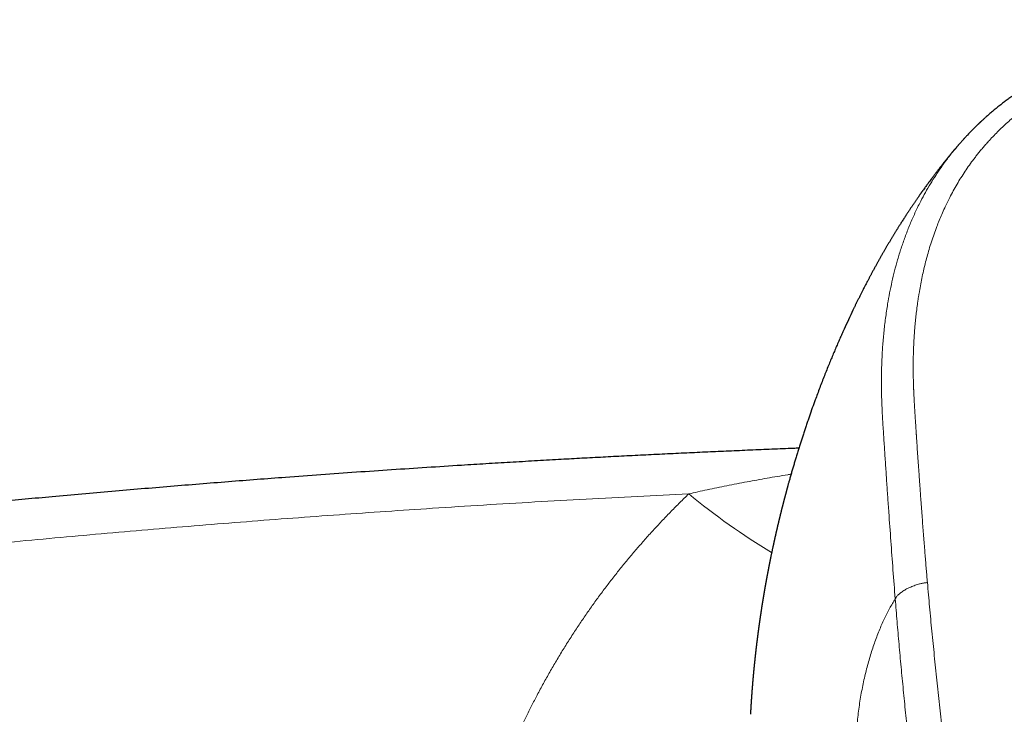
# Model space of a CAD drawing. Header units: millimetres. Extents: x 8 to 755, y 12 to 435.
# Tile 25 of 53: x 337 to 378, y 406 to 435. Entities that reach past the tile are written whole.
import ezdxf

# ---------------------------------------------------------------- set-up
doc = ezdxf.new("R2010")
doc.units = ezdxf.units.MM

msp = doc.modelspace()

# ---------------------------------------------------------------- linework, layer by layer
at = {"color": 7, "linetype": 'Continuous', "lineweight": 30}
msp.add_line((375.837, 429.809), (375.818, 429.786), dxfattribs=at)
at = {"color": 252, "linetype": 'Continuous', "lineweight": 0}
msp.add_arc((383.454, 438.313), 29.69, 230.681, 238.7965, dxfattribs=at)
at = {"color": 7, "linetype": 'Continuous', "lineweight": 30}
for points, knots in [([(392, 434.945), (391.951, 434.945), (391.775, 434.945), (391.472, 434.943), (391.095, 434.94), (390.725, 434.933), (390.364, 434.925), (390.011, 434.915), (389.668, 434.902), (389.331, 434.888), (388.98, 434.871), (388.616, 434.851), (388.238, 434.827), (387.869, 434.8), (387.507, 434.772), (387.153, 434.742), (386.806, 434.709), (386.468, 434.673), (386.137, 434.635), (385.815, 434.594), (385.501, 434.55), (385.195, 434.504), (384.903, 434.455), (384.625, 434.406), (384.36, 434.355), (384.103, 434.303), (383.854, 434.249), (383.611, 434.194), (383.375, 434.137), (383.145, 434.078), (382.924, 434.02), (382.713, 433.961), (382.511, 433.903), (382.318, 433.844), (382.129, 433.785), (381.944, 433.725), (381.764, 433.664), (381.594, 433.605), (381.436, 433.548), (381.289, 433.494), (381.156, 433.443), (381.034, 433.395), (380.921, 433.35), (380.818, 433.308), (380.723, 433.269), (380.641, 433.234), (380.57, 433.204), (380.51, 433.178), (380.457, 433.154), (380.41, 433.133), (380.369, 433.115), (380.333, 433.099), (380.287, 433.078), (380.229, 433.052), (380.175, 433.027), (380.139, 433.01), (380.121, 433.002), (380.106, 432.994), (380.087, 432.985), (380.06, 432.972), (380.023, 432.955), (379.976, 432.932), (379.92, 432.905), (379.856, 432.874), (379.788, 432.84), (379.72, 432.806), (379.651, 432.771), (379.58, 432.734), (379.508, 432.696), (379.392, 432.634), (379.234, 432.548), (379.039, 432.437), (378.86, 432.332), (378.696, 432.232), (378.546, 432.137), (378.403, 432.045), (378.265, 431.953), (378.129, 431.86), (377.989, 431.762), (377.845, 431.658), (377.696, 431.547), (377.545, 431.431), (377.39, 431.309), (377.264, 431.205), (377.165, 431.122), (377.095, 431.063), (377.028, 431.004), (376.965, 430.949), (376.909, 430.899), (376.859, 430.854), (376.815, 430.814), (376.776, 430.779), (376.746, 430.751), (376.723, 430.729), (376.706, 430.713), (376.691, 430.7), (376.68, 430.689), (376.668, 430.678), (376.653, 430.663), (376.632, 430.644), (376.603, 430.616), (376.566, 430.58), (376.52, 430.535), (376.469, 430.485), (376.415, 430.431), (376.314, 430.329), (376.221, 430.232), (376.136, 430.142), (376.104, 430.107), (376.075, 430.076), (376.05, 430.048), (376.029, 430.025), (376.009, 430.004), (375.989, 429.981), (375.967, 429.957), (375.944, 429.931), (375.919, 429.902), (375.887, 429.867), (375.86, 429.835), (375.842, 429.815), (375.837, 429.809)], [0, 0, 0, 0, 0.008118, 0.029448, 0.050422, 0.07102, 0.091223, 0.110679, 0.129766, 0.1485, 0.166896, 0.188371, 0.209402, 0.230005, 0.250194, 0.269971, 0.289334, 0.30828, 0.326806, 0.344912, 0.362595, 0.379854, 0.396688, 0.412168, 0.427254, 0.441932, 0.456189, 0.470015, 0.483834, 0.497174, 0.510028, 0.52239, 0.534255, 0.545622, 0.556492, 0.56788, 0.578674, 0.588877, 0.598489, 0.607512, 0.615512, 0.622983, 0.629922, 0.636329, 0.642202, 0.647539, 0.651686, 0.655435, 0.658787, 0.661739, 0.664292, 0.666469, 0.668598, 0.672924, 0.677452, 0.678881, 0.679911, 0.680721, 0.681909, 0.683497, 0.685923, 0.688923, 0.692497, 0.696645, 0.701368, 0.705483, 0.709954, 0.714701, 0.719424, 0.724092, 0.737659, 0.750734, 0.763314, 0.774124, 0.784535, 0.794544, 0.804155, 0.813834, 0.82389, 0.834516, 0.845534, 0.856947, 0.868759, 0.880974, 0.886477, 0.89206, 0.897582, 0.902656, 0.907261, 0.911325, 0.914936, 0.918092, 0.920794, 0.922463, 0.923895, 0.925088, 0.926042, 0.926815, 0.928022, 0.929817, 0.93203, 0.93534, 0.93924, 0.94373, 0.948479, 0.953208, 0.969884, 0.973104, 0.976048, 0.978651, 0.98091, 0.982827, 0.984425, 0.986243, 0.988504, 0.990296, 0.99258, 0.995359, 0.998635, 1, 1, 1, 1]), ([(375.816, 429.788), (375.812, 429.783), (375.8, 429.769), (375.782, 429.748), (375.762, 429.725), (375.741, 429.7), (375.716, 429.671), (375.689, 429.639), (375.664, 429.609), (375.638, 429.579), (375.612, 429.548), (375.584, 429.515), (375.557, 429.481), (375.531, 429.451), (375.507, 429.422), (375.484, 429.394), (375.464, 429.369), (375.446, 429.348), (375.43, 429.329), (375.414, 429.309), (375.395, 429.286), (375.375, 429.262), (375.354, 429.236), (375.334, 429.211), (375.315, 429.188), (375.295, 429.163), (375.273, 429.136), (375.248, 429.104), (375.222, 429.072), (375.196, 429.039), (375.168, 429.004), (375.138, 428.966), (375.108, 428.928), (375.08, 428.893), (375.055, 428.861), (375.031, 428.83), (375.007, 428.799), (374.983, 428.769), (374.958, 428.736), (374.929, 428.699), (374.897, 428.657), (374.864, 428.613), (374.833, 428.573), (374.803, 428.534), (374.775, 428.497), (374.747, 428.46), (374.72, 428.423), (374.684, 428.375), (374.638, 428.314), (374.588, 428.246), (374.539, 428.18), (374.495, 428.119), (374.448, 428.055), (374.398, 427.986), (374.356, 427.927), (374.324, 427.882), (374.304, 427.854), (374.285, 427.827), (374.265, 427.8), (374.246, 427.772), (374.226, 427.743), (374.206, 427.715), (374.185, 427.686), (374.163, 427.654), (374.14, 427.62), (374.114, 427.584), (374.086, 427.544), (374.058, 427.502), (374.03, 427.461), (374.002, 427.421), (373.975, 427.381), (373.947, 427.34), (373.92, 427.301), (373.894, 427.262), (373.866, 427.221), (373.836, 427.176), (373.804, 427.128), (373.772, 427.08), (373.743, 427.036), (373.717, 426.996), (373.69, 426.956), (373.663, 426.915), (373.633, 426.868), (373.598, 426.815), (373.559, 426.755), (373.517, 426.69), (373.474, 426.622), (373.433, 426.558), (373.395, 426.498), (373.357, 426.438), (373.324, 426.385), (373.297, 426.341), (373.275, 426.307), (373.255, 426.273), (373.233, 426.238), (373.21, 426.201), (373.183, 426.158), (373.155, 426.111), (373.125, 426.062), (373.097, 426.016), (373.07, 425.971), (373.042, 425.926), (373.013, 425.878), (372.984, 425.829), (372.955, 425.78), (372.926, 425.731), (372.897, 425.683), (372.869, 425.636), (372.841, 425.589), (372.812, 425.539), (372.783, 425.489), (372.753, 425.438), (372.724, 425.388), (372.697, 425.34), (372.671, 425.296), (372.646, 425.251), (372.619, 425.203), (372.59, 425.154), (372.562, 425.103), (372.533, 425.052), (372.505, 425.002), (372.478, 424.953), (372.451, 424.906), (372.424, 424.856), (372.393, 424.801), (372.361, 424.742), (372.328, 424.683), (372.296, 424.623), (372.263, 424.563), (372.233, 424.507), (372.206, 424.457), (372.182, 424.412), (372.159, 424.369), (372.135, 424.324), (372.11, 424.278), (372.086, 424.231), (372.058, 424.178), (372.027, 424.12), (371.993, 424.055), (371.959, 423.99), (371.92, 423.914), (371.873, 423.823), (371.817, 423.713), (371.759, 423.598), (371.7, 423.482), (371.652, 423.385), (371.614, 423.308), (371.586, 423.25), (371.559, 423.195), (371.533, 423.142), (371.509, 423.092), (371.484, 423.042), (371.459, 422.989), (371.379, 422.824), (371.247, 422.544), (371.095, 422.214), (370.977, 421.951), (370.888, 421.751), (370.8, 421.549), (370.71, 421.34), (370.621, 421.131), (370.534, 420.922), (370.443, 420.702), (370.35, 420.47), (370.253, 420.226), (370.156, 419.979), (370.061, 419.73), (369.966, 419.479), (369.864, 419.201), (369.754, 418.896), (369.665, 418.644), (369.606, 418.473), (369.575, 418.385), (369.545, 418.297), (369.515, 418.208), (369.485, 418.119), (369.446, 418.004), (369.399, 417.862), (369.344, 417.692), (369.289, 417.523), (369.235, 417.353), (369.18, 417.18), (369.126, 417.003), (369.072, 416.828), (369.021, 416.658), (368.972, 416.493), (368.923, 416.327), (368.876, 416.161), (368.829, 415.998), (368.794, 415.873), (368.769, 415.784), (368.754, 415.73), (368.741, 415.683), (368.731, 415.644), (368.721, 415.609), (368.712, 415.577), (368.705, 415.551), (368.7, 415.53), (368.694, 415.51), (368.688, 415.487), (368.682, 415.466), (368.677, 415.448), (368.672, 415.428), (368.666, 415.404), (368.659, 415.378), (368.652, 415.353), (368.646, 415.33), (368.639, 415.306), (368.633, 415.28), (368.626, 415.256), (368.621, 415.235), (368.616, 415.218), (368.612, 415.203), (368.609, 415.19), (368.605, 415.176), (368.601, 415.159), (368.595, 415.139), (368.59, 415.12), (368.586, 415.104), (368.582, 415.09), (368.579, 415.077), (368.576, 415.064), (368.572, 415.048), (368.567, 415.03), (368.563, 415.013), (368.559, 414.999), (368.556, 414.987), (368.552, 414.974), (368.548, 414.957), (368.542, 414.935), (368.537, 414.912), (368.531, 414.891), (368.525, 414.869), (368.519, 414.843), (368.512, 414.816), (368.505, 414.79), (368.5, 414.77), (368.496, 414.751), (368.491, 414.731), (368.485, 414.711), (368.48, 414.691), (368.476, 414.674), (368.472, 414.658), (368.467, 414.638), (368.462, 414.617), (368.457, 414.597), (368.453, 414.581), (368.449, 414.567), (368.446, 414.552), (368.441, 414.534), (368.436, 414.512), (368.43, 414.488), (368.424, 414.466), (368.42, 414.447), (368.416, 414.432), (368.413, 414.419), (368.41, 414.406), (368.406, 414.391), (368.401, 414.371), (368.396, 414.35), (368.391, 414.329), (368.387, 414.312), (368.383, 414.296), (368.379, 414.281), (368.375, 414.263), (368.37, 414.244), (368.366, 414.226), (368.363, 414.211), (368.359, 414.195), (368.354, 414.175), (368.348, 414.151), (368.342, 414.127), (368.337, 414.104), (368.332, 414.082), (368.326, 414.058), (368.32, 414.032), (368.315, 414.009), (368.31, 413.99), (368.306, 413.972), (368.301, 413.951), (368.296, 413.929), (368.291, 413.908), (368.287, 413.889), (368.282, 413.87), (368.277, 413.846), (368.271, 413.822), (368.266, 413.8), (368.262, 413.781), (368.257, 413.761), (368.251, 413.736), (368.245, 413.709), (368.239, 413.684), (368.235, 413.663), (368.231, 413.646), (368.227, 413.631), (368.224, 413.616), (368.22, 413.597), (368.215, 413.575), (368.21, 413.553), (368.206, 413.534), (368.201, 413.515), (368.197, 413.495), (368.192, 413.473), (368.187, 413.452), (368.184, 413.435), (368.18, 413.42), (368.177, 413.406), (368.173, 413.389), (368.169, 413.369), (368.164, 413.348), (368.16, 413.328), (368.156, 413.31), (368.152, 413.29), (368.147, 413.268), (368.142, 413.245), (368.138, 413.226), (368.134, 413.209), (368.127, 413.176), (368.117, 413.131), (368.105, 413.071), (368.093, 413.016), (368.08, 412.956), (368.068, 412.898), (368.055, 412.836), (368.046, 412.792), (368.04, 412.761), (368.037, 412.746), (368.034, 412.732), (368.031, 412.717), (368.027, 412.699), (368.023, 412.678), (368.019, 412.658), (368.015, 412.639), (368.011, 412.621), (368.007, 412.601), (368.003, 412.579), (367.998, 412.557), (367.995, 412.539), (367.991, 412.523), (367.988, 412.507), (367.985, 412.489), (367.981, 412.469), (367.977, 412.449), (367.973, 412.431), (367.97, 412.413), (367.966, 412.393), (367.961, 412.37), (367.957, 412.349), (367.954, 412.332), (367.951, 412.318), (367.948, 412.306), (367.946, 412.292), (367.943, 412.276), (367.939, 412.256), (367.935, 412.234), (367.93, 412.212), (367.927, 412.192), (367.923, 412.176), (367.921, 412.161), (367.918, 412.147), (367.915, 412.13), (367.911, 412.109), (367.907, 412.089), (367.903, 412.071), (367.9, 412.055), (367.897, 412.039), (367.893, 412.015), (367.887, 411.987), (367.882, 411.955), (367.876, 411.926), (367.87, 411.895), (367.865, 411.864), (367.86, 411.84), (367.856, 411.819), (367.853, 411.798), (367.849, 411.777), (367.845, 411.756), (367.842, 411.739), (367.838, 411.721), (367.835, 411.7), (367.831, 411.678), (367.827, 411.658), (367.824, 411.642), (367.822, 411.628), (367.819, 411.612), (367.816, 411.595), (367.812, 411.575), (367.808, 411.554), (367.805, 411.535), (367.802, 411.517), (367.798, 411.497), (367.794, 411.474), (367.79, 411.452), (367.787, 411.432), (367.784, 411.415), (367.781, 411.396), (367.777, 411.374), (367.773, 411.351), (367.77, 411.332), (367.767, 411.317), (367.765, 411.302), (367.762, 411.285), (367.758, 411.265), (367.755, 411.245), (367.752, 411.226), (367.749, 411.21), (367.746, 411.193), (367.743, 411.174), (367.739, 411.153), (367.736, 411.133), (367.733, 411.115), (367.73, 411.099), (367.728, 411.083), (367.724, 411.064), (367.721, 411.042), (367.717, 411.021), (367.714, 411.003), (367.711, 410.984), (367.708, 410.962), (367.704, 410.938), (367.7, 410.915), (367.697, 410.897), (367.694, 410.882), (367.692, 410.865), (367.689, 410.846), (367.685, 410.821), (367.68, 410.794), (367.676, 410.768), (367.67, 410.732), (367.663, 410.683), (367.653, 410.618), (367.642, 410.552), (367.634, 410.498), (367.628, 410.458), (367.624, 410.43), (367.62, 410.408), (367.618, 410.39), (367.615, 410.372), (367.612, 410.351), (367.609, 410.332), (367.606, 410.314), (367.604, 410.298), (367.601, 410.281), (367.599, 410.262), (367.596, 410.241), (367.593, 410.222), (367.59, 410.205), (367.588, 410.186), (367.584, 410.163), (367.581, 410.138), (367.577, 410.114), (367.574, 410.094), (367.572, 410.077), (367.569, 410.057), (367.566, 410.035), (367.563, 410.013), (367.56, 409.993), (367.557, 409.973), (367.554, 409.949), (367.55, 409.924), (367.547, 409.901), (367.544, 409.881), (367.542, 409.862), (367.539, 409.842), (367.536, 409.82), (367.533, 409.799), (367.53, 409.781), (367.528, 409.764), (367.526, 409.745), (367.523, 409.723), (367.52, 409.702), (367.517, 409.684), (367.515, 409.667), (367.513, 409.651), (367.51, 409.632), (367.508, 409.611), (367.505, 409.591), (367.503, 409.575), (367.501, 409.561), (367.499, 409.548), (367.497, 409.533), (367.495, 409.515), (367.492, 409.493), (367.489, 409.468), (367.486, 409.443), (367.483, 409.423), (367.481, 409.405), (367.479, 409.391), (367.477, 409.375), (367.475, 409.358), (367.473, 409.34), (367.471, 409.322), (367.469, 409.308), (367.467, 409.294), (367.465, 409.276), (367.462, 409.252), (367.459, 409.226), (367.456, 409.202), (367.453, 409.181), (367.45, 409.158), (367.447, 409.135), (367.445, 409.114), (367.443, 409.098), (367.441, 409.084), (367.44, 409.07), (367.438, 409.055), (367.436, 409.036), (367.433, 409.016), (367.431, 408.999), (367.429, 408.984), (367.428, 408.969), (367.425, 408.951), (367.423, 408.93), (367.42, 408.908), (367.418, 408.888), (367.416, 408.87), (367.414, 408.853), (367.412, 408.832), (367.409, 408.81), (367.407, 408.79), (367.405, 408.772), (367.403, 408.757), (367.401, 408.74), (367.399, 408.72), (367.397, 408.699), (367.395, 408.679), (367.393, 408.661), (367.39, 408.642), (367.388, 408.619), (367.385, 408.594), (367.383, 408.57), (367.38, 408.55), (367.379, 408.532), (367.376, 408.512), (367.374, 408.49), (367.372, 408.469), (367.37, 408.45), (367.368, 408.432), (367.366, 408.411), (367.363, 408.389), (367.361, 408.368), (367.36, 408.352), (367.358, 408.339), (367.357, 408.326), (367.355, 408.311), (367.354, 408.294), (367.352, 408.274), (367.349, 408.252), (367.347, 408.23), (367.345, 408.211), (367.344, 408.195), (367.342, 408.181), (367.341, 408.168), (367.34, 408.154), (367.338, 408.136), (367.336, 408.118), (367.334, 408.101), (367.333, 408.087), (367.332, 408.072), (367.33, 408.053), (367.327, 408.028), (367.325, 408.003), (367.323, 407.98), (367.321, 407.959), (367.319, 407.935), (367.316, 407.908), (367.314, 407.882), (367.312, 407.859), (367.309, 407.834), (367.307, 407.809), (367.305, 407.786), (367.303, 407.769), (367.302, 407.753), (367.301, 407.738), (367.299, 407.72), (367.298, 407.702), (367.296, 407.685), (367.295, 407.669), (367.293, 407.655), (367.292, 407.642), (367.291, 407.626), (367.289, 407.602), (367.286, 407.574), (367.284, 407.543), (367.282, 407.518), (367.28, 407.494), (367.278, 407.475), (367.277, 407.457), (367.275, 407.442), (367.274, 407.425), (367.272, 407.405), (367.271, 407.383), (367.269, 407.362), (367.268, 407.344), (367.266, 407.328), (367.265, 407.313), (367.264, 407.294), (367.262, 407.274), (367.261, 407.255), (367.259, 407.24), (367.258, 407.226), (367.257, 407.209), (367.255, 407.186), (367.253, 407.158), (367.251, 407.129), (367.249, 407.106), (367.248, 407.09), (367.247, 407.079), (367.247, 407.069), (367.246, 407.058), (367.245, 407.045), (367.244, 407.029), (367.242, 407.012), (367.241, 406.994), (367.24, 406.978), (367.239, 406.962), (367.238, 406.947), (367.237, 406.929), (367.235, 406.907), (367.234, 406.885), (367.232, 406.865), (367.231, 406.846), (367.229, 406.826), (367.228, 406.803), (367.226, 406.781), (367.225, 406.761), (367.224, 406.745), (367.223, 406.729), (367.222, 406.711), (367.221, 406.69), (367.219, 406.671), (367.218, 406.655), (367.217, 406.64), (367.216, 406.625), (367.215, 406.607), (367.214, 406.586), (367.213, 406.565), (367.212, 406.548), (367.211, 406.531), (367.21, 406.516), (367.209, 406.498), (367.208, 406.48), (367.207, 406.463), (367.206, 406.446), (367.205, 406.428), (367.204, 406.412), (367.203, 406.396), (367.202, 406.377), (367.2, 406.352), (367.198, 406.321), (367.197, 406.293), (367.195, 406.271), (367.194, 406.254), (367.194, 406.242), (367.193, 406.235), (367.193, 406.234)], [0, 0, 0, 0, 0.000868, 0.002312, 0.003627, 0.004829, 0.006608, 0.008461, 0.010219, 0.011734, 0.013493, 0.015447, 0.017337, 0.019027, 0.020566, 0.022118, 0.023677, 0.024711, 0.02572, 0.026785, 0.028043, 0.029443, 0.030887, 0.032286, 0.033579, 0.03469, 0.036327, 0.038049, 0.039854, 0.041578, 0.043427, 0.045547, 0.047722, 0.049569, 0.051241, 0.052837, 0.054529, 0.056203, 0.057786, 0.059816, 0.062118, 0.064484, 0.066669, 0.068618, 0.070575, 0.072567, 0.074432, 0.076318, 0.080119, 0.083961, 0.087053, 0.090307, 0.093464, 0.096927, 0.100911, 0.10251, 0.103897, 0.105227, 0.106589, 0.108035, 0.109496, 0.110895, 0.112377, 0.113908, 0.115629, 0.117523, 0.11944, 0.121678, 0.123715, 0.125641, 0.127681, 0.129732, 0.131687, 0.133546, 0.135516, 0.137769, 0.140242, 0.142658, 0.144796, 0.146665, 0.148584, 0.150635, 0.152696, 0.155485, 0.158269, 0.161513, 0.164951, 0.168036, 0.170793, 0.173667, 0.176595, 0.178313, 0.179954, 0.181522, 0.183121, 0.184911, 0.186861, 0.189219, 0.191568, 0.193772, 0.195767, 0.19791, 0.200154, 0.202462, 0.20477, 0.207079, 0.20931, 0.211419, 0.213669, 0.215935, 0.218298, 0.220657, 0.22301, 0.225225, 0.227246, 0.22917, 0.231399, 0.233715, 0.236032, 0.23835, 0.240668, 0.242912, 0.244966, 0.247105, 0.2497, 0.252402, 0.2551, 0.257794, 0.260483, 0.263166, 0.265331, 0.267268, 0.269142, 0.271136, 0.273227, 0.275318, 0.277409, 0.280286, 0.283164, 0.286042, 0.288877, 0.293198, 0.298166, 0.303273, 0.308366, 0.313446, 0.315936, 0.318422, 0.320892, 0.323173, 0.325235, 0.327379, 0.329698, 0.332044, 0.348822, 0.365635, 0.374227, 0.382161, 0.390906, 0.399635, 0.408332, 0.416998, 0.425634, 0.435675, 0.445682, 0.455655, 0.465958, 0.47611, 0.486262, 0.499679, 0.513113, 0.516635, 0.520158, 0.523682, 0.527255, 0.530883, 0.534306, 0.541066, 0.547817, 0.55456, 0.561294, 0.56802, 0.575148, 0.582265, 0.588777, 0.595292, 0.601809, 0.608362, 0.614854, 0.620969, 0.623115, 0.625267, 0.627387, 0.628585, 0.630025, 0.63136, 0.632384, 0.632977, 0.633831, 0.634828, 0.635602, 0.636283, 0.637007, 0.637885, 0.639165, 0.640033, 0.640846, 0.641886, 0.642836, 0.643836, 0.64466, 0.64531, 0.645875, 0.646373, 0.646871, 0.647528, 0.648382, 0.649162, 0.649774, 0.650311, 0.650796, 0.651262, 0.651879, 0.652637, 0.653321, 0.653852, 0.654267, 0.654722, 0.65544, 0.656299, 0.657268, 0.658045, 0.658819, 0.659863, 0.661029, 0.662048, 0.662825, 0.663428, 0.664238, 0.665127, 0.66586, 0.666494, 0.667104, 0.667819, 0.668729, 0.669557, 0.670169, 0.670646, 0.671175, 0.671883, 0.672751, 0.673771, 0.6747, 0.675366, 0.675939, 0.676451, 0.676905, 0.677456, 0.678199, 0.679187, 0.679972, 0.680625, 0.6812, 0.681741, 0.682465, 0.683298, 0.683971, 0.684464, 0.685102, 0.685857, 0.686769, 0.687881, 0.688692, 0.689429, 0.690442, 0.69149, 0.692404, 0.693117, 0.693725, 0.694575, 0.695539, 0.696309, 0.697005, 0.697712, 0.698586, 0.699711, 0.700539, 0.701168, 0.701933, 0.702876, 0.704036, 0.705043, 0.705833, 0.706476, 0.707041, 0.707568, 0.708267, 0.709213, 0.710095, 0.710809, 0.711486, 0.71222, 0.713175, 0.714031, 0.714672, 0.715152, 0.715708, 0.716366, 0.7171, 0.718037, 0.718821, 0.719416, 0.720149, 0.721113, 0.722005, 0.722745, 0.723379, 0.723972, 0.7266, 0.728509, 0.731027, 0.73286, 0.735627, 0.737637, 0.740081, 0.740763, 0.741262, 0.741777, 0.742361, 0.74304, 0.743853, 0.744764, 0.745429, 0.746036, 0.746837, 0.747748, 0.748599, 0.749329, 0.749913, 0.750437, 0.751143, 0.751994, 0.752737, 0.753436, 0.754117, 0.754858, 0.755784, 0.756683, 0.757324, 0.757789, 0.758259, 0.758783, 0.759383, 0.760131, 0.761033, 0.76194, 0.762696, 0.763327, 0.76387, 0.764355, 0.765006, 0.765869, 0.766705, 0.767365, 0.767936, 0.768535, 0.769204, 0.770731, 0.771828, 0.772817, 0.774123, 0.775409, 0.776351, 0.776979, 0.777819, 0.778727, 0.779489, 0.780161, 0.780794, 0.78158, 0.782556, 0.783337, 0.783904, 0.784397, 0.784984, 0.785661, 0.786411, 0.787329, 0.788067, 0.788654, 0.789408, 0.790371, 0.79125, 0.791991, 0.792626, 0.79326, 0.79417, 0.795197, 0.79587, 0.796379, 0.796942, 0.797582, 0.798349, 0.799231, 0.799974, 0.800524, 0.80111, 0.801869, 0.802726, 0.803525, 0.804229, 0.804807, 0.805333, 0.806077, 0.807022, 0.807853, 0.808502, 0.809146, 0.809979, 0.811017, 0.81197, 0.812603, 0.813131, 0.813746, 0.814465, 0.815409, 0.81658, 0.817614, 0.818407, 0.82074, 0.823235, 0.825966, 0.828268, 0.829508, 0.830618, 0.831475, 0.831987, 0.832695, 0.833577, 0.83436, 0.83498, 0.835582, 0.836223, 0.836965, 0.837811, 0.838553, 0.839123, 0.839821, 0.840741, 0.841766, 0.842733, 0.843504, 0.844032, 0.844766, 0.845718, 0.846586, 0.847279, 0.848055, 0.84892, 0.85001, 0.850947, 0.851591, 0.85227, 0.853128, 0.853974, 0.854807, 0.855503, 0.856055, 0.856752, 0.8577, 0.858527, 0.859212, 0.859827, 0.860429, 0.861116, 0.861966, 0.862774, 0.863423, 0.86388, 0.864374, 0.864928, 0.865567, 0.866434, 0.867494, 0.868471, 0.86924, 0.86989, 0.870449, 0.870963, 0.871635, 0.872425, 0.873094, 0.873604, 0.87403, 0.874784, 0.87569, 0.876792, 0.877728, 0.878407, 0.879271, 0.880353, 0.88105, 0.881665, 0.882204, 0.882672, 0.883239, 0.883982, 0.884819, 0.885489, 0.885981, 0.88656, 0.887239, 0.888029, 0.888936, 0.889746, 0.890359, 0.890965, 0.891774, 0.892686, 0.893466, 0.89413, 0.894707, 0.895264, 0.896041, 0.896979, 0.897733, 0.898275, 0.899017, 0.899925, 0.900953, 0.901921, 0.902628, 0.903224, 0.904028, 0.904946, 0.905741, 0.906436, 0.907087, 0.907843, 0.908805, 0.90965, 0.910233, 0.910664, 0.911152, 0.9117, 0.912348, 0.913105, 0.914016, 0.914902, 0.915611, 0.916189, 0.916703, 0.917165, 0.917691, 0.918378, 0.919167, 0.919822, 0.920317, 0.92075, 0.921552, 0.922506, 0.923554, 0.924434, 0.925104, 0.926017, 0.927182, 0.928153, 0.929001, 0.929867, 0.931013, 0.931858, 0.932487, 0.932999, 0.933631, 0.934303, 0.934998, 0.935686, 0.936306, 0.936824, 0.937265, 0.937845, 0.93861, 0.940015, 0.941032, 0.942146, 0.942922, 0.943738, 0.944403, 0.944903, 0.945509, 0.946311, 0.947212, 0.948018, 0.948717, 0.949307, 0.949821, 0.950526, 0.951392, 0.952133, 0.952682, 0.953165, 0.953716, 0.954614, 0.955798, 0.957001, 0.957921, 0.958391, 0.958825, 0.959223, 0.959588, 0.960047, 0.960668, 0.961426, 0.962094, 0.962724, 0.963245, 0.963837, 0.964513, 0.965335, 0.966315, 0.967062, 0.967654, 0.968436, 0.969398, 0.97027, 0.971016, 0.971649, 0.972154, 0.972846, 0.973723, 0.974501, 0.975077, 0.975564, 0.976133, 0.976854, 0.97767, 0.978529, 0.979207, 0.979686, 0.980359, 0.981163, 0.982114, 0.983249, 0.984519, 0.985746, 0.986918, 0.988033, 0.98912, 0.991235, 0.993517, 0.995955, 0.997327, 0.998538, 0.999588, 1, 1, 1, 1]), ([(369.197, 417.232), (369.126, 417.229), (368.754, 417.215), (368.085, 417.188), (367.191, 417.15), (366.307, 417.112), (365.431, 417.073), (364.547, 417.033), (363.656, 416.99), (362.758, 416.946), (361.869, 416.901), (360.991, 416.855), (360.123, 416.809), (359.215, 416.759), (358.262, 416.705), (357.26, 416.647), (356.256, 416.586), (355.104, 416.515), (353.803, 416.433), (352.353, 416.337), (350.896, 416.237), (349.432, 416.133), (348.062, 416.032), (346.785, 415.935), (345.6, 415.843), (344.407, 415.748), (343.205, 415.65), (341.994, 415.548), (340.775, 415.444), (339.547, 415.336), (338.356, 415.229), (337.206, 415.123), (336.102, 415.02), (335.006, 414.915), (333.918, 414.809), (332.837, 414.702), (331.763, 414.593), (330.663, 414.48), (329.537, 414.362), (328.679, 414.27), (328.118, 414.21), (327.849, 414.181), (327.571, 414.15), (327.285, 414.119), (326.991, 414.087), (326.688, 414.053), (326.377, 414.019), (326.057, 413.983), (325.73, 413.947), (325.393, 413.909), (325.049, 413.87), (324.696, 413.83), (324.335, 413.789), (323.952, 413.745), (323.548, 413.698), (323.122, 413.649), (322.686, 413.597), (322.24, 413.545), (321.797, 413.493), (321.36, 413.44), (320.928, 413.389), (320.488, 413.336), (320.039, 413.281), (319.583, 413.225), (319.118, 413.168), (318.628, 413.107), (318.113, 413.043), (317.573, 412.975), (317.023, 412.906), (316.463, 412.835), (315.893, 412.761), (315.313, 412.686), (314.723, 412.609), (314.123, 412.531), (313.513, 412.45), (312.897, 412.368), (312.275, 412.284), (311.647, 412.199), (311.01, 412.112), (310.582, 412.053), (310.366, 412.023)], [0, 0, 0, 0, 0.0035835, 0.0188247, 0.0339137, 0.0488504, 0.063635, 0.0782673, 0.09362, 0.1088014, 0.1238115, 0.1386503, 0.1533177, 0.1678138, 0.1847175, 0.2016432, 0.2186256, 0.2356645, 0.260104, 0.2846589, 0.3093291, 0.3341146, 0.3590161, 0.3789558, 0.3990468, 0.4192889, 0.4396821, 0.4602263, 0.4809215, 0.5017677, 0.5227648, 0.5416444, 0.5604032, 0.5790402, 0.5975557, 0.6159494, 0.6342214, 0.6523717, 0.6721533, 0.6917882, 0.6962369, 0.7008282, 0.7055626, 0.7104404, 0.7154613, 0.7206254, 0.7259328, 0.7313834, 0.7369772, 0.7427142, 0.7485944, 0.7546178, 0.7607843, 0.767094, 0.7742001, 0.7814794, 0.7889319, 0.7965575, 0.8043564, 0.8115965, 0.8189798, 0.8265061, 0.8341755, 0.841988, 0.8499436, 0.8580422, 0.8671159, 0.8763626, 0.8857824, 0.8953752, 0.905141, 0.9150797, 0.9251914, 0.9354761, 0.9459337, 0.9565642, 0.9671731, 0.9779487, 0.988891, 1, 1, 1, 1])]:
    msp.add_open_spline(points, degree=3, knots=knots, dxfattribs=at)
at = {"color": 252, "linetype": 'Continuous', "lineweight": 0}
for points, knots in [([(392, 434.396), (391.893, 434.396), (391.682, 434.395), (391.369, 434.392), (391.064, 434.388), (390.767, 434.383), (390.478, 434.376), (390.221, 434.369), (389.994, 434.362), (389.843, 434.357), (389.743, 434.353), (389.692, 434.351), (389.641, 434.349), (389.591, 434.347), (389.539, 434.345), (389.399, 434.339), (389.171, 434.328), (388.846, 434.311), (388.512, 434.291), (388.17, 434.269), (387.834, 434.244), (387.573, 434.223), (387.387, 434.207), (387.273, 434.196), (387.159, 434.186), (387.04, 434.175), (386.875, 434.158), (386.664, 434.136), (386.379, 434.104), (386.065, 434.065), (385.723, 434.018), (385.391, 433.968), (385.142, 433.927), (384.974, 433.897), (384.882, 433.881), (384.791, 433.864), (384.7, 433.847), (384.607, 433.828), (384.464, 433.8), (384.272, 433.76), (383.987, 433.697), (383.658, 433.618), (383.286, 433.521), (382.922, 433.418), (382.564, 433.309), (382.273, 433.213), (382.047, 433.134), (381.883, 433.075), (381.721, 433.014), (381.56, 432.952), (381.402, 432.889), (381.244, 432.824), (381.089, 432.757), (380.906, 432.677), (380.698, 432.581), (380.463, 432.468), (380.231, 432.35), (379.99, 432.222), (379.742, 432.083), (379.489, 431.933), (379.241, 431.777), (378.998, 431.616), (378.76, 431.45), (378.529, 431.28), (378.305, 431.106), (378.087, 430.927), (377.874, 430.743), (377.666, 430.554), (377.464, 430.36), (377.266, 430.16), (377.096, 429.979), (376.952, 429.819), (376.831, 429.68), (376.715, 429.542), (376.603, 429.404), (376.495, 429.266), (376.361, 429.09), (376.204, 428.873), (376.028, 428.613), (375.859, 428.348), (375.698, 428.077), (375.543, 427.801), (375.436, 427.595), (375.369, 427.462), (375.341, 427.405), (375.313, 427.348), (375.286, 427.29), (375.258, 427.232), (375.197, 427.102), (375.11, 426.907), (375, 426.646), (374.893, 426.374), (374.785, 426.081), (374.679, 425.766), (374.583, 425.457), (374.497, 425.154), (374.419, 424.858), (374.348, 424.558), (374.281, 424.253), (374.221, 423.943), (374.181, 423.718), (374.158, 423.577), (374.15, 423.523), (374.141, 423.47), (374.133, 423.416), (374.125, 423.362), (374.117, 423.308), (374.097, 423.173), (374.07, 422.965), (374.037, 422.685), (374.013, 422.45), (373.995, 422.25), (373.982, 422.085), (373.97, 421.92), (373.96, 421.757), (373.951, 421.597), (373.941, 421.38), (373.932, 421.103), (373.926, 420.761), (373.927, 420.411), (373.932, 420.053), (373.94, 419.803), (373.945, 419.662), (373.946, 419.632), (373.948, 419.602), (373.949, 419.572), (373.95, 419.541), (373.952, 419.51), (373.954, 419.459), (373.957, 419.388), (373.962, 419.29), (373.968, 419.181), (373.975, 419.062), (373.981, 418.946), (373.988, 418.832), (373.993, 418.753), (373.996, 418.707), (373.997, 418.696), (373.997, 418.69), (373.997, 418.685), (373.998, 418.671), (374, 418.648), (374.002, 418.613), (374.005, 418.571), (374.008, 418.522), (374.012, 418.467), (374.016, 418.405), (374.02, 418.335), (374.025, 418.258), (374.031, 418.175), (374.037, 418.082), (374.044, 417.977), (374.049, 417.893), (374.053, 417.833), (374.055, 417.801), (374.057, 417.768), (374.06, 417.736), (374.061, 417.707), (374.068, 417.605), (374.08, 417.431), (374.099, 417.139), (374.122, 416.809), (374.147, 416.443), (374.166, 416.175), (374.178, 416.003), (374.183, 415.925), (374.189, 415.848), (374.195, 415.769), (374.201, 415.686), (374.21, 415.557), (374.222, 415.384), (374.242, 415.121), (374.264, 414.812), (374.291, 414.458), (374.317, 414.112), (374.343, 413.773), (374.369, 413.44), (374.394, 413.122), (374.419, 412.816), (374.443, 412.522), (374.466, 412.235), (374.49, 411.955), (374.506, 411.77), (374.513, 411.679)], [0, 0, 0, 0, 0.008128, 0.016056, 0.023782, 0.031308, 0.038633, 0.045758, 0.050896, 0.055925, 0.057224, 0.058515, 0.059799, 0.061076, 0.062345, 0.063734, 0.071754, 0.07966, 0.088505, 0.097203, 0.105756, 0.114162, 0.117087, 0.119994, 0.122882, 0.12576, 0.129094, 0.13556, 0.141916, 0.150915, 0.159687, 0.168235, 0.176561, 0.178961, 0.181343, 0.183706, 0.18605, 0.188376, 0.190989, 0.19723, 0.203427, 0.213393, 0.223251, 0.233005, 0.242662, 0.25223, 0.256786, 0.261319, 0.265831, 0.270321, 0.274792, 0.279243, 0.283675, 0.288089, 0.294991, 0.301855, 0.308738, 0.315728, 0.32366, 0.331583, 0.339505, 0.347431, 0.355365, 0.363267, 0.371063, 0.378879, 0.386746, 0.394644, 0.402577, 0.41055, 0.41857, 0.423848, 0.42915, 0.434423, 0.439506, 0.444605, 0.44972, 0.458899, 0.468141, 0.477452, 0.486839, 0.496309, 0.505866, 0.507784, 0.509707, 0.511633, 0.513564, 0.515498, 0.517437, 0.526632, 0.534923, 0.543293, 0.553365, 0.563558, 0.573876, 0.583199, 0.592628, 0.602166, 0.611817, 0.621582, 0.631465, 0.633144, 0.634826, 0.63651, 0.638197, 0.639886, 0.641578, 0.643273, 0.652641, 0.661073, 0.669572, 0.674663, 0.679778, 0.684917, 0.69008, 0.695063, 0.699846, 0.710257, 0.720891, 0.731749, 0.742834, 0.754147, 0.755047, 0.755961, 0.756889, 0.757829, 0.758783, 0.75975, 0.76073, 0.763493, 0.766357, 0.769897, 0.773578, 0.777402, 0.780723, 0.784144, 0.784756, 0.784973, 0.785139, 0.785318, 0.78551, 0.786387, 0.787479, 0.788775, 0.790274, 0.791977, 0.79392, 0.796073, 0.798438, 0.801013, 0.803799, 0.807107, 0.81067, 0.811645, 0.812638, 0.813648, 0.814676, 0.815657, 0.816301, 0.824096, 0.831796, 0.843283, 0.854551, 0.865603, 0.868005, 0.870397, 0.872778, 0.875148, 0.877611, 0.880434, 0.887032, 0.893552, 0.904598, 0.915414, 0.926002, 0.936361, 0.946491, 0.956392, 0.965519, 0.974443, 0.983165, 0.991683, 1, 1, 1, 1]), ([(375.818, 429.786), (375.728, 429.681), (375.54, 429.459), (375.278, 429.119), (375.028, 428.771), (374.798, 428.424), (374.582, 428.074), (374.381, 427.72), (374.176, 427.329), (373.97, 426.9), (373.769, 426.434), (373.587, 425.964), (373.424, 425.495), (373.28, 425.029), (373.154, 424.567), (373.045, 424.11), (372.949, 423.653), (372.859, 423.151), (372.778, 422.606), (372.71, 422.016), (372.66, 421.428), (372.628, 420.84), (372.612, 420.251), (372.613, 419.661), (372.629, 419.051), (372.659, 418.425), (372.701, 417.784), (372.743, 417.147), (372.785, 416.51), (372.828, 415.87), (372.872, 415.227), (372.93, 414.404), (373.002, 413.398), (373.089, 412.205), (373.151, 411.405), (373.183, 411.003)], [0, 0, 0, 0, 0.02008, 0.042104, 0.062747, 0.083267, 0.103699, 0.124075, 0.144424, 0.170327, 0.196208, 0.22197, 0.247504, 0.272749, 0.297304, 0.321672, 0.345897, 0.369995, 0.401107, 0.432018, 0.462762, 0.493428, 0.524112, 0.554844, 0.585436, 0.619246, 0.652561, 0.685618, 0.718614, 0.751676, 0.784781, 0.817881, 0.878514, 0.939133, 1, 1, 1, 1]), ([(364.642, 415.345), (364.768, 415.373), (365.024, 415.431), (365.413, 415.515), (365.811, 415.598), (366.218, 415.681), (366.634, 415.763), (367.05, 415.842), (367.467, 415.919), (367.884, 415.993), (368.309, 416.066), (368.64, 416.121), (368.83, 416.152), (368.875, 416.159)], [0, 0, 0, 0, 0.0902069, 0.1824333, 0.2766793, 0.3729447, 0.4712295, 0.5715334, 0.667955, 0.7661712, 0.866182, 0.967987, 1, 1, 1, 1]), ([(310.237, 410.256), (310.867, 410.344), (312.128, 410.519), (314.021, 410.775), (315.917, 411.025), (317.813, 411.269), (319.701, 411.505), (321.578, 411.735), (323.446, 411.957), (325.316, 412.173), (327.199, 412.385), (329.097, 412.592), (331.009, 412.795), (332.922, 412.992), (334.836, 413.182), (336.752, 413.367), (338.669, 413.545), (340.587, 413.717), (342.507, 413.883), (344.427, 414.043), (346.348, 414.197), (348.27, 414.344), (350.194, 414.486), (352.118, 414.621), (354.107, 414.754), (356.161, 414.884), (358.28, 415.011), (360.4, 415.13), (362.52, 415.242), (363.935, 415.31), (364.642, 415.345)], [0, 0, 0, 0, 0.035099, 0.070202, 0.105307, 0.140415, 0.175525, 0.21001, 0.244498, 0.278988, 0.31348, 0.348678, 0.383877, 0.419079, 0.454281, 0.489485, 0.52469, 0.559897, 0.595104, 0.630312, 0.66552, 0.700729, 0.735938, 0.771148, 0.806357, 0.845087, 0.883816, 0.922545, 0.961273, 1, 1, 1, 1]), ([(358.752, 377.076), (358.664, 377.239), (358.489, 377.567), (358.237, 378.063), (357.993, 378.561), (357.758, 379.061), (357.532, 379.564), (357.319, 380.061), (357.118, 380.55), (356.929, 381.031), (356.747, 381.515), (356.574, 382.001), (356.408, 382.49), (356.25, 382.98), (356.1, 383.473), (355.958, 383.969), (355.823, 384.466), (355.698, 384.963), (355.58, 385.459), (355.471, 385.954), (355.37, 386.451), (355.274, 386.963), (355.184, 387.488), (355.101, 388.027), (355.028, 388.567), (354.964, 389.107), (354.909, 389.648), (354.864, 390.18), (354.829, 390.701), (354.803, 391.213), (354.785, 391.725), (354.776, 392.237), (354.775, 392.747), (354.783, 393.256), (354.798, 393.765), (354.822, 394.273), (354.854, 394.781), (354.892, 395.252), (354.933, 395.686), (354.976, 396.084), (355.025, 396.482), (355.078, 396.879), (355.143, 397.32), (355.222, 397.805), (355.318, 398.334), (355.423, 398.86), (355.537, 399.386), (355.661, 399.91), (355.792, 400.422), (355.929, 400.924), (356.072, 401.414), (356.223, 401.902), (356.382, 402.387), (356.548, 402.868), (356.722, 403.344), (356.903, 403.818), (357.092, 404.289), (357.289, 404.758), (357.492, 405.221), (357.702, 405.679), (357.919, 406.132), (358.142, 406.582), (358.38, 407.04), (358.63, 407.506), (358.895, 407.979), (359.168, 408.448), (359.448, 408.912), (359.737, 409.372), (360.028, 409.818), (360.321, 410.252), (360.615, 410.673), (360.917, 411.091), (361.225, 411.504), (361.541, 411.914), (361.864, 412.319), (362.192, 412.719), (362.527, 413.113), (362.868, 413.502), (363.214, 413.884), (363.563, 414.258), (363.916, 414.626), (364.275, 414.988), (364.52, 415.225), (364.642, 415.344)], [0, 0, 0, 0, 0.013139, 0.026249, 0.039333, 0.052394, 0.065436, 0.078462, 0.090731, 0.102992, 0.115247, 0.127498, 0.139749, 0.152003, 0.164261, 0.176527, 0.188804, 0.201094, 0.213181, 0.225285, 0.23741, 0.249559, 0.262629, 0.275689, 0.288742, 0.301792, 0.314842, 0.327895, 0.340209, 0.352531, 0.364865, 0.377196, 0.389471, 0.401742, 0.414012, 0.426283, 0.438559, 0.450843, 0.460501, 0.470167, 0.479843, 0.489529, 0.499227, 0.5122, 0.525181, 0.538175, 0.551184, 0.564213, 0.577265, 0.589595, 0.601952, 0.614339, 0.626722, 0.638988, 0.651257, 0.663532, 0.675815, 0.68811, 0.700418, 0.712524, 0.724648, 0.736795, 0.748967, 0.762056, 0.775137, 0.788214, 0.80129, 0.814369, 0.827454, 0.8398, 0.852158, 0.86453, 0.876929, 0.88936, 0.901776, 0.914179, 0.926571, 0.938957, 0.951339, 0.963499, 0.97566, 0.987826, 1, 1, 1, 1]), ([(374.513, 411.679), (374.496, 411.677), (374.46, 411.673), (374.404, 411.667), (374.345, 411.657), (374.281, 411.645), (374.214, 411.629), (374.137, 411.608), (374.053, 411.582), (373.962, 411.55), (373.871, 411.515), (373.782, 411.476), (373.695, 411.435), (373.613, 411.391), (373.536, 411.345), (373.464, 411.298), (373.399, 411.25), (373.342, 411.204), (373.293, 411.159), (373.254, 411.116), (373.223, 411.076), (373.201, 411.039), (373.188, 411.015), (373.183, 411.003)], [0, 0, 0, 0, 0.029301, 0.059962, 0.092972, 0.128926, 0.168046, 0.210231, 0.264369, 0.321437, 0.38034, 0.440079, 0.499981, 0.55986, 0.619536, 0.678346, 0.735307, 0.789347, 0.839541, 0.885329, 0.926724, 0.964444, 1, 1, 1, 1]), ([(374.513, 411.679), (374.543, 411.344), (374.601, 410.674), (374.697, 409.667), (374.798, 408.658), (374.905, 407.646), (375.015, 406.632), (375.126, 405.615), (375.241, 404.561), (375.358, 403.471), (375.477, 402.342), (375.591, 401.209), (375.702, 400.073), (375.815, 398.911), (375.933, 397.722), (376.051, 396.506), (376.166, 395.286), (376.276, 394.062), (376.38, 392.834), (376.479, 391.625), (376.571, 390.437), (376.658, 389.269), (376.743, 388.098), (376.826, 386.924), (376.881, 386.138), (376.908, 385.746)], [0, 0, 0, 0, 0.040009, 0.080012, 0.12001, 0.160005, 0.199998, 0.239989, 0.279979, 0.323966, 0.367954, 0.411942, 0.455933, 0.499929, 0.546596, 0.593269, 0.639946, 0.686625, 0.733304, 0.779981, 0.823987, 0.867989, 0.91199, 0.955993, 1, 1, 1, 1]), ([(373.183, 411.003), (373.104, 410.874), (372.947, 410.615), (372.724, 410.172), (372.513, 409.692), (372.317, 409.174), (372.138, 408.622), (371.977, 408.038), (371.837, 407.424), (371.72, 406.784), (371.63, 406.117), (371.568, 405.428), (371.536, 404.718), (371.539, 403.99), (371.576, 403.247), (371.652, 402.491), (371.767, 401.727), (371.924, 400.957), (372.126, 400.186), (372.373, 399.416), (372.664, 398.652), (373, 397.897), (373.379, 397.154), (373.804, 396.429), (374.243, 395.759), (374.56, 395.345), (374.705, 395.156)], [0, 0, 0, 0, 0.041946, 0.083887, 0.125831, 0.167783, 0.209738, 0.251692, 0.293642, 0.335589, 0.37753, 0.419469, 0.461411, 0.503357, 0.545305, 0.587256, 0.629205, 0.671145, 0.713085, 0.755029, 0.796978, 0.83893, 0.88088, 0.922817, 0.964747, 1, 1, 1, 1]), ([(374.335, 399.011), (374.333, 399.033), (374.296, 399.408), (374.226, 400.134), (374.123, 401.187), (374.02, 402.234), (373.915, 403.277), (373.81, 404.316), (373.708, 405.323), (373.609, 406.3), (373.516, 407.245), (373.425, 408.189), (373.34, 409.129), (373.258, 410.068), (373.208, 410.691), (373.183, 411.003)], [0, 0, 0, 0, 0.0053576, 0.0916544, 0.1778894, 0.2640255, 0.3501317, 0.4363145, 0.5226689, 0.6019794, 0.6813979, 0.760889, 0.8404541, 0.920141, 1, 1, 1, 1])]:
    msp.add_open_spline(points, degree=3, knots=knots, dxfattribs=at)

doc.saveas('drawing.dxf')
